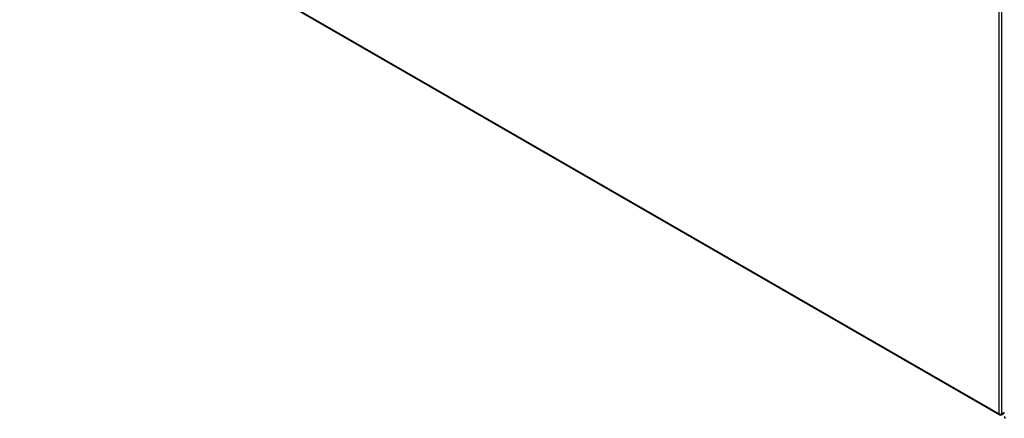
# Model space of a CAD drawing. Header units: inches. Extents: x 25 to 686, y 75 to 314.
# Tile 82 of 160: x 585 to 631, y 259 to 278. Entities that reach past the tile are written whole.
import ezdxf

# ---------------------------------------------------------------- set-up
doc = ezdxf.new("R2010")
doc.units = ezdxf.units.IN
doc.header["$MEASUREMENT"] = 0
doc.layers.add('Visible Edges(ANSI)', color=7, linetype='Continuous', lineweight=25)
doc.layers.add('Visible Tangent Edges(ANSI)', color=7, linetype='Continuous', lineweight=25)

msp = doc.modelspace()

# ---------------------------------------------------------------- linework, layer by layer
at = {"layer": 'Visible Edges(ANSI)'}
for p, q in [((584.685, 286.321), (631.075, 259.538)), ((631.174, 259.538), (631.305, 259.614))]:
    msp.add_line(p, q, dxfattribs=at)
for centre, start, end in [((631.124, 259.624), 240, 300), ((631.404, 259.463), 180, 240)]:
    msp.add_arc(centre, 0.099, start, end, dxfattribs=at)
at = {"layer": 'Visible Tangent Edges(ANSI)'}
for p, q in [((584.665, 286.367), (631.054, 259.584)), ((631.054, 259.584), (631.054, 281.4)), ((631.194, 259.584), (631.194, 281.4)), ((631.305, 259.647), (631.194, 259.584))]:
    msp.add_line(p, q, dxfattribs=at)
for centre, major_axis, start_param, end_param in [((631.124, 259.624), (-0.0495, -0.0857), 5.497787, 6.283185), ((631.124, 259.624), (0.099, 0), 3.926991, 5.497787), ((631.124, 259.624), (0.0495, -0.0857), 0, 0.785398), ((631.404, 259.463), (-0.099, 0), 0, 0.785398)]:
    msp.add_ellipse(centre, major_axis=major_axis, ratio=0.57735, start_param=start_param, end_param=end_param, dxfattribs=at)

doc.saveas('drawing.dxf')
